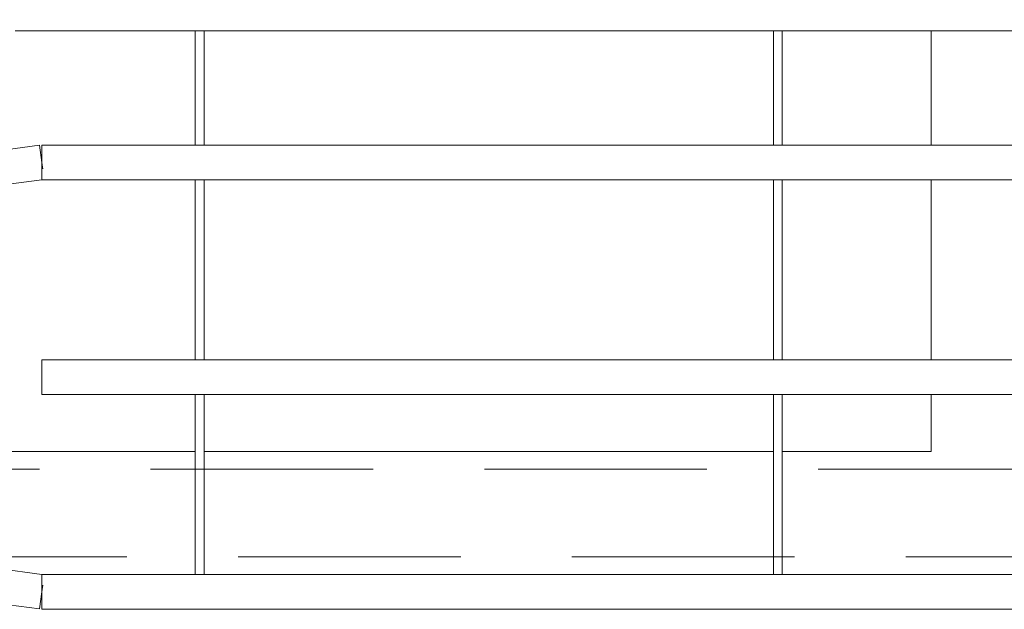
# Model space of a CAD drawing. Header units: millimetres. Extents: x 6161 to 8965, y -9035 to -5431.
# Tile 35 of 256: x 7325 to 7381, y -8011 to -7977. Entities that reach past the tile are written whole.
import ezdxf

# ---------------------------------------------------------------- set-up
doc = ezdxf.new("R2010")
doc.units = ezdxf.units.MM
doc.linetypes.add('DASHED', pattern=[19.05, 12.7, -6.35])
doc.layers.add('MEBLE PKN', color=150, linetype='Continuous', lineweight=20)

# ---------------------------------------------------------------- blocks, each defined once
blk = doc.blocks.new('A$C0F2E7F63')
for p, q in [((91.2, 2.2), (91.2, -4.309)), ((91.7, 2.2), (91.7, -4.309)), ((124.2, 2.2), (124.2, -4.309)), ((124.7, 2.2), (124.7, -4.309)), ((133.2, 2.2), (133.2, -4.309)), ((79.014, -4.76), (82.313, -4.325)), ((82.441, -5.3), (82.313, -4.325)), ((82.441, -4.309), (91.2, -4.309)), ((82.441, -4.309), (82.441, -5.3)), ((91.2, -4.309), (91.7, -4.309)), ((91.7, -4.309), (124.2, -4.309)), ((124.2, -4.309), (124.7, -4.309)), ((124.7, -4.309), (133.2, -4.309)), ((133.2, -4.309), (138.2, -4.309)), ((82.441, -5.431), (82.441, -5.3)), ((82.458, -5.431), (82.441, -5.3)), ((82.441, -6.291), (82.441, -5.431)), ((82.491, -5.676), (82.458, -5.431)), ((79.528, -6.675), (82.441, -6.291)), ((82.441, -6.291), (91.2, -6.291)), ((91.2, -6.291), (91.7, -6.291)), ((91.2, -6.291), (91.2, -16.559)), ((91.7, -6.291), (124.2, -6.291)), ((91.7, -16.559), (91.7, -6.291)), ((124.2, -6.291), (124.7, -6.291)), ((124.2, -6.291), (124.2, -16.559)), ((124.7, -6.291), (133.2, -6.291)), ((124.7, -16.559), (124.7, -6.291)), ((133.2, -6.291), (133.2, -16.559)), ((133.2, -6.291), (138.2, -6.291)), ((82.441, -16.559), (91.2, -16.559)), ((82.441, -16.559), (82.441, -18.541)), ((91.2, -16.559), (91.7, -16.559)), ((91.7, -16.559), (124.2, -16.559)), ((124.2, -16.559), (124.7, -16.559)), ((124.7, -16.559), (133.2, -16.559)), ((133.2, -16.559), (138.2, -16.559)), ((82.441, -18.541), (91.2, -18.541)), ((91.2, -21.8), (91.2, -18.541)), ((91.2, -18.541), (91.7, -18.541)), ((91.7, -21.8), (91.7, -18.541)), ((91.7, -18.541), (124.2, -18.541)), ((124.2, -21.8), (124.2, -18.541)), ((124.2, -18.541), (124.7, -18.541)), ((124.7, -21.8), (124.7, -18.541)), ((124.7, -18.541), (133.2, -18.541)), ((133.2, -18.541), (133.2, -21.8)), ((133.2, -18.541), (138.2, -18.541)), ((73.2, -21.8), (91.2, -21.8)), ((91.2, -28.809), (91.2, -21.8)), ((91.7, -21.8), (124.2, -21.8)), ((91.7, -28.809), (91.7, -21.8)), ((124.2, -28.809), (124.2, -21.8)), ((124.7, -21.8), (133.2, -21.8)), ((124.7, -28.809), (124.7, -21.8)), ((82.441, -28.809), (79.528, -28.425)), ((82.441, -28.809), (91.2, -28.809)), ((82.441, -29.8), (82.441, -28.809)), ((91.2, -28.809), (91.7, -28.809)), ((91.7, -28.809), (124.2, -28.809)), ((124.2, -28.809), (124.7, -28.809)), ((124.7, -28.809), (138.2, -28.809)), ((82.491, -29.424), (82.441, -29.8)), ((82.313, -30.775), (79.014, -30.34)), ((82.313, -30.775), (82.441, -29.8)), ((82.441, -30.791), (82.441, -29.8)), ((82.441, -30.791), (91.2, -30.791)), ((91.2, -30.8), (91.2, -30.791)), ((91.2, -30.791), (91.7, -30.791)), ((91.2, -30.8), (91.7, -30.8)), ((91.7, -30.8), (91.7, -30.791)), ((91.7, -30.791), (124.2, -30.791)), ((124.2, -30.8), (124.2, -30.791)), ((124.2, -30.791), (124.7, -30.791)), ((124.2, -30.8), (124.7, -30.8)), ((124.7, -30.8), (124.7, -30.791)), ((124.7, -30.791), (138.2, -30.791))]:
    blk.add_line(p, q)
blk = doc.blocks.new('WYSPA KASOWA')
blk.add_line((-292, 0), (-349.288, 0))
at = {"color": 8, "linetype": 'DASHED'}
for points in [[(-360, 130), (0, 130), (0, -30), (-360, -30)], [(-355, 125), (-5, 125), (-5, -25), (-355, -25)]]:
    blk.add_lwpolyline(points, close=True, dxfattribs=at)
blk.add_blockref('A$C0F2E7F63', (-430.2, -2.2))

msp = doc.modelspace()

# ---------------------------------------------------------------- block references
at = {"layer": 'MEBLE PKN'}
msp.add_blockref('WYSPA KASOWA', (7673.617, -7978.112), dxfattribs=at)

doc.saveas('drawing.dxf')
